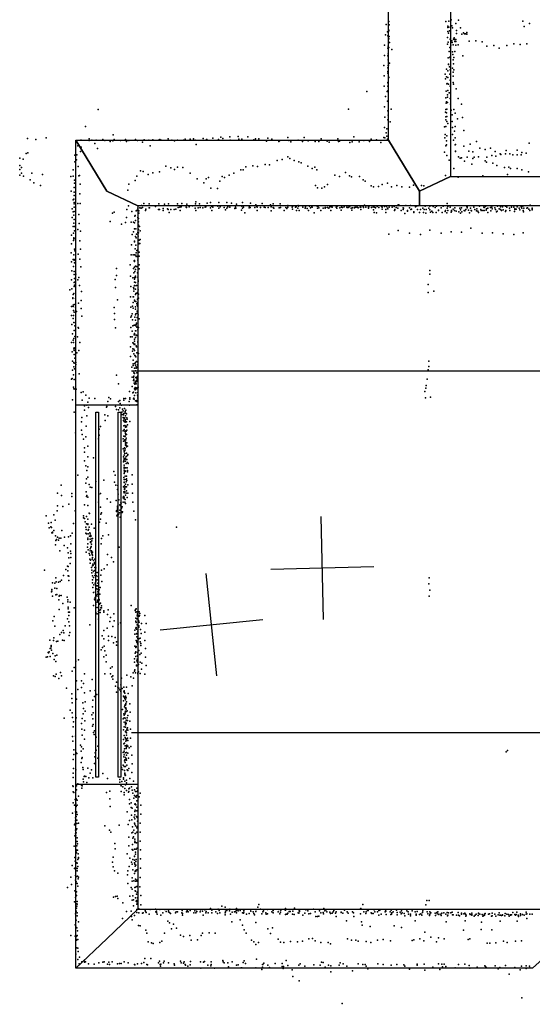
# Model space of a CAD drawing. Header units: millimetres. Extents: x -42542 to 45243, y -38526 to 67765.
# Tile 26 of 71: x -18874 to -16885, y 11194 to 15016. Entities that reach past the tile are written whole.
import ezdxf

# ---------------------------------------------------------------- set-up
doc = ezdxf.new("R2010")
doc.units = ezdxf.units.MM
for name, color, linetype in [('OBJECTS', 8, 'Continuous'), ('P', 9, 'Continuous'), ('PANOS', 10, 'Continuous'), ('ROOMS', 1, 'Continuous'), ('WALLS', 3, 'Continuous'), ('WINDOWS', 6, 'Continuous')]:
    doc.layers.add(name, color=color, linetype=linetype)

# ---------------------------------------------------------------- blocks, each defined once
blk = doc.blocks.new('1-Standard_5B')
for points in [[(-590, 42.9766), (589.999, 42.9766), (589.999, 32.9766), (-590, 32.9766), (-590, 42.9766)], [(-590.014, -44.0958), (589.985, -44.0958), (589.985, -54.0958), (-590.014, -54.0958), (-590.014, -44.0958)]]:
    blk.add_lwpolyline(points)

msp = doc.modelspace()

# ---------------------------------------------------------------- linework, layer by layer
at = {"layer": 'OBJECTS'}
for points in [[(-16046.5, 13652.5), (-18440.4, 13652.5)], [(-18440.4, 12249.1), (-15862.3, 12249.1)]]:
    msp.add_lwpolyline(points, dxfattribs=at)
at = {"layer": 'P'}
for p in [(-17452, 14997), (-17443, 14998), (-17441, 15009), (-17440, 14996), (-17220, 15009), (-17212, 14991), (-17212, 14986), (-17209, 15010), (-17209, 14987), (-17200, 15016), (-17197, 14992), (-17195, 14984), (-17181, 15002), (-17171, 15014), (-17164, 14984), (-16922, 15010), (-16916, 14990), (-16896, 15001), (-17454, 14958), (-17447, 14969), (-17446, 14953), (-17442, 14976), (-17441, 14973), (-17440, 14951), (-17214, 14947), (-17213, 14970), (-17210, 14964), (-17206, 14973), (-17188, 14946), (-17179, 14974), (-17179, 14962), (-17158, 14960), (-17152, 14965), (-17148, 14961), (-17145, 14961), (-17144, 14961), (-17139, 14966), (-17139, 14960), (-17458, 14917), (-17445, 14905), (-17444, 14913), (-17441, 14942), (-17441, 14908), (-17439, 14928), (-17214, 14921), (-17211, 14929), (-17205, 14908), (-17204, 14941), (-17201, 14917), (-17197, 14934), (-17196, 14927), (-17192, 14919), (-17190, 14941), (-17188, 14939), (-17186, 14939), (-17186, 14931), (-17182, 14939), (-17182, 14932), (-17181, 14917), (-17172, 14918), (-17130, 14933), (-17104, 14934), (-17080, 14930), (-17061, 14913), (-17034, 14916), (-17013, 14906), (-16984, 14916), (-16956, 14923), (-16932, 14920), (-16906, 14923), (-17458, 14877), (-17445, 14876), (-17444, 14883), (-17430, 14900), (-17211, 14868), (-17208, 14893), (-17205, 14871), (-17194, 14891), (-17193, 14881), (-17189, 14869), (-17186, 14893), (-17155, 14876), (-17461, 14838), (-17445, 14829), (-17444, 14860), (-17444, 14838), (-17443, 14840), (-17439, 14848), (-17210, 14843), (-17210, 14842), (-17210, 14842), (-17206, 14833), (-17202, 14864), (-17202, 14836), (-17192, 14860), (-17191, 14845), (-17460, 14798), (-17446, 14815), (-17446, 14808), (-17443, 14794), (-17441, 14792), (-17223, 14805), (-17218, 14824), (-17218, 14795), (-17212, 14818), (-17212, 14792), (-17205, 14805), (-17203, 14822), (-17195, 14828), (-17192, 14813), (-17192, 14797), (-17189, 14822), (-17460, 14758), (-17446, 14772), (-17446, 14758), (-17445, 14771), (-17222, 14787), (-17216, 14767), (-17215, 14769), (-17210, 14766), (-17204, 14781), (-17204, 14758), (-17192, 14773), (-17190, 14766), (-17527, 14737), (-17455, 14718), (-17448, 14737), (-17447, 14738), (-17446, 14740), (-17219, 14739), (-17214, 14724), (-17214, 14716), (-17213, 14741), (-17208, 14732), (-17206, 14732), (-17180, 14748), (-17459, 14678), (-17447, 14700), (-17220, 14713), (-17219, 14692), (-17218, 14697), (-17214, 14695), (-17203, 14710), (-17202, 14688), (-17172, 14710), (-17159, 14688), (-18569, 14667), (-17598, 14669), (-17457, 14638), (-17445, 14663), (-17444, 14646), (-17433, 14669), (-17222, 14657), (-17220, 14667), (-17220, 14639), (-17218, 14655), (-17217, 14669), (-17217, 14641), (-17200, 14665), (-17196, 14647), (-17189, 14668), (-17184, 14653), (-18619, 14601), (-17445, 14627), (-17436, 14620), (-17225, 14600), (-17221, 14627), (-17220, 14601), (-17216, 14621), (-17213, 14613), (-17196, 14621), (-17184, 14602), (-17175, 14631), (-17156, 14636), (-18511, 14569), (-18059, 14561), (-18026, 14563), (-17989, 14561), (-17577, 14561), (-17459, 14598), (-17452, 14577), (-17449, 14592), (-17449, 14564), (-17223, 14571), (-17217, 14565), (-17194, 14598), (-17194, 14571), (-17187, 14583), (-17151, 14586), (-18844, 14555), (-18811, 14551), (-18771, 14558), (-18649, 14527), (-18637, 14549), (-18636, 14548), (-18605, 14547), (-18604, 14554), (-18594, 14548), (-18583, 14535), (-18577, 14549), (-18551, 14551), (-18543, 14547), (-18523, 14543), (-18513, 14546), (-18507, 14551), (-18483, 14547), (-18463, 14551), (-18460, 14543), (-18451, 14547), (-18424, 14551), (-18417, 14547), (-18397, 14541), (-18391, 14550), (-18373, 14548), (-18368, 14526), (-18358, 14550), (-18336, 14548), (-18330, 14551), (-18325, 14548), (-18298, 14554), (-18284, 14548), (-18273, 14546), (-18261, 14549), (-18239, 14549), (-18232, 14553), (-18212, 14553), (-18199, 14554), (-18193, 14548), (-18189, 14532), (-18162, 14555), (-18149, 14551), (-18148, 14551), (-18124, 14556), (-18103, 14551), (-18093, 14560), (-18086, 14555), (-18057, 14548), (-18023, 14553), (-18012, 14552), (-17965, 14550), (-17959, 14554), (-17946, 14554), (-17916, 14545), (-17911, 14556), (-17896, 14552), (-17869, 14543), (-17866, 14546), (-17833, 14559), (-17830, 14547), (-17822, 14542), (-17793, 14548), (-17776, 14544), (-17770, 14559), (-17754, 14546), (-17728, 14544), (-17713, 14543), (-17704, 14554), (-17681, 14545), (-17673, 14541), (-17639, 14554), (-17637, 14543), (-17633, 14545), (-17593, 14539), (-17584, 14542), (-17557, 14542), (-17538, 14547), (-17517, 14543), (-17510, 14552), (-17490, 14550), (-17473, 14540), (-17461, 14559), (-17457, 14558), (-17447, 14553), (-17224, 14558), (-17221, 14526), (-17218, 14546), (-17218, 14530), (-17190, 14549), (-17184, 14558), (-17184, 14530), (-17183, 14532), (-17150, 14525), (-17126, 14533), (-17102, 14543), (-16897, 14537), (-18849, 14497), (-18843, 14500), (-18660, 14490), (-18652, 14492), (-18638, 14504), (-18636, 14521), (-18572, 14516), (-17225, 14502), (-17216, 14489), (-17183, 14506), (-17183, 14505), (-17131, 14506), (-17116, 14503), (-17089, 14518), (-17068, 14512), (-17047, 14518), (-17042, 14489), (-17029, 14504), (-17026, 14487), (-17010, 14495), (-17007, 14493), (-16989, 14496), (-16986, 14508), (-16972, 14496), (-16960, 14491), (-16944, 14510), (-16944, 14492), (-16928, 14491), (-16925, 14501), (-16909, 14498), (-18874, 14479), (-18873, 14450), (-18860, 14475), (-18660, 14465), (-18654, 14472), (-18647, 14446), (-18307, 14448), (-17969, 14449), (-17951, 14446), (-17922, 14454), (-17904, 14453), (-17875, 14470), (-17855, 14473), (-17834, 14484), (-17826, 14477), (-17809, 14470), (-17791, 14464), (-17782, 14460), (-17756, 14448), (-17208, 14471), (-17171, 14484), (-17165, 14479), (-17160, 14480), (-17148, 14467), (-17138, 14483), (-17120, 14456), (-17115, 14477), (-17111, 14482), (-17093, 14484), (-17068, 14468), (-17062, 14463), (-17061, 14483), (-17038, 14459), (-17022, 14450), (-18873, 14435), (-18873, 14413), (-18867, 14443), (-18867, 14421), (-18859, 14409), (-18827, 14420), (-18786, 14415), (-18675, 14408), (-18666, 14434), (-18666, 14409), (-18645, 14410), (-18642, 14412), (-18419, 14409), (-18405, 14430), (-18395, 14427), (-18375, 14415), (-18358, 14422), (-18331, 14426), (-18288, 14441), (-18273, 14435), (-18261, 14444), (-18241, 14442), (-18213, 14421), (-18061, 14413), (-18043, 14421), (-18016, 14433), (-18007, 14434), (-17997, 14445), (-17739, 14438), (-17729, 14444), (-17721, 14434), (-17651, 14413), (-17633, 14408), (-17610, 14423), (-17594, 14410), (-17222, 14412), (-17189, 14438), (-17077, 14410), (-16993, 14442), (-16981, 14415), (-16976, 14444), (-16970, 14439), (-16944, 14439), (-16926, 14433), (-16900, 14425), (-18833, 14395), (-18819, 14383), (-18793, 14373), (-18661, 14393), (-18661, 14381), (-18639, 14378), (-18451, 14378), (-18426, 14392), (-18185, 14398), (-18159, 14383), (-18150, 14399), (-18141, 14403), (-18097, 14389), (-18088, 14407), (-18079, 14404), (-17726, 14373), (-17679, 14377), (-17586, 14406), (-17556, 14407), (-17541, 14395), (-17533, 14389), (-17510, 14371), (-17468, 14377), (-17447, 14381), (-17410, 14373), (-17346, 14374), (-17315, 14373), (-17306, 14371), (-17172, 14405), (-18674, 14351), (-18663, 14365), (-18663, 14347), (-18662, 14334), (-18640, 14340), (-18454, 14354), (-18132, 14362), (-18106, 14361), (-17719, 14364), (-17702, 14362), (-17691, 14368), (-17501, 14367), (-17482, 14369), (-17431, 14368), (-17391, 14367), (-17361, 14366), (-18667, 14317), (-18664, 14319), (-18662, 14306), (-18662, 14302), (-18648, 14303), (-18639, 14303), (-18452, 14294), (-18401, 14295), (-18392, 14303), (-18371, 14302), (-18334, 14302), (-18312, 14300), (-18296, 14302), (-18262, 14302), (-18245, 14303), (-18225, 14300), (-18204, 14294), (-18192, 14301), (-18190, 14309), (-18176, 14302), (-18147, 14304), (-18133, 14307), (-18130, 14293), (-18101, 14306), (-18070, 14306), (-18052, 14304), (-18033, 14300), (-18009, 14306), (-17984, 14293), (-17978, 14304), (-17958, 14298), (-17933, 14303), (-17901, 14298), (-17891, 14301), (-17863, 14301), (-17833, 14295), (-17793, 14295), (-17536, 14296), (-17469, 14294), (-17405, 14297), (-17403, 14297), (-17376, 14295), (-17357, 14295), (-17329, 14294), (-17283, 14293), (-17215, 14303), (-17020, 14293), (-16989, 14293), (-16922, 14293), (-16893, 14296), (-18670, 14282), (-18667, 14271), (-18664, 14257), (-18662, 14288), (-18662, 14272), (-18644, 14260), (-18514, 14265), (-18507, 14269), (-18458, 14280), (-18439, 14272), (-18426, 14256), (-18422, 14274), (-18418, 14277), (-18415, 14284), (-18412, 14274), (-18412, 14265), (-18408, 14286), (-18402, 14284), (-18397, 14287), (-18386, 14275), (-18385, 14281), (-18372, 14286), (-18370, 14286), (-18347, 14291), (-18336, 14280), (-18332, 14280), (-18317, 14283), (-18317, 14275), (-18300, 14282), (-18298, 14280), (-18294, 14268), (-18287, 14280), (-18274, 14280), (-18268, 14281), (-18259, 14287), (-18252, 14288), (-18251, 14275), (-18248, 14290), (-18228, 14289), (-18227, 14287), (-18217, 14290), (-18193, 14284), (-18190, 14276), (-18182, 14286), (-18174, 14287), (-18163, 14286), (-18154, 14289), (-18152, 14290), (-18133, 14286), (-18129, 14276), (-18125, 14289), (-18105, 14292), (-18101, 14284), (-18096, 14290), (-18081, 14287), (-18076, 14278), (-18070, 14285), (-18066, 14290), (-18059, 14288), (-18039, 14283), (-18037, 14289), (-18035, 14285), (-18013, 14277), (-18012, 14292), (-18009, 14285), (-18006, 14288), (-18000, 14267), (-17983, 14286), (-17980, 14287), (-17961, 14287), (-17955, 14292), (-17953, 14275), (-17952, 14289), (-17939, 14287), (-17925, 14289), (-17921, 14287), (-17910, 14287), (-17898, 14290), (-17898, 14274), (-17891, 14287), (-17888, 14284), (-17867, 14286), (-17867, 14286), (-17862, 14287), (-17848, 14275), (-17841, 14287), (-17838, 14283), (-17833, 14288), (-17817, 14289), (-17816, 14281), (-17815, 14291), (-17804, 14288), (-17801, 14290), (-17800, 14275), (-17795, 14285), (-17792, 14292), (-17789, 14276), (-17775, 14289), (-17766, 14285), (-17765, 14290), (-17758, 14283), (-17753, 14275), (-17749, 14292), (-17745, 14286), (-17740, 14290), (-17739, 14289), (-17731, 14267), (-17720, 14292), (-17718, 14285), (-17716, 14292), (-17713, 14286), (-17705, 14275), (-17696, 14285), (-17689, 14287), (-17689, 14285), (-17687, 14287), (-17679, 14287), (-17675, 14285), (-17670, 14290), (-17666, 14276), (-17664, 14290), (-17662, 14289), (-17646, 14288), (-17643, 14285), (-17642, 14292), (-17632, 14286), (-17627, 14277), (-17625, 14288), (-17622, 14287), (-17615, 14290), (-17605, 14288), (-17603, 14287), (-17600, 14287), (-17596, 14290), (-17593, 14292), (-17588, 14285), (-17585, 14277), (-17582, 14286), (-17575, 14287), (-17575, 14286), (-17569, 14288), (-17565, 14289), (-17560, 14286), (-17553, 14288), (-17550, 14289), (-17550, 14279), (-17541, 14291), (-17540, 14287), (-17531, 14288), (-17521, 14286), (-17520, 14290), (-17520, 14285), (-17519, 14290), (-17509, 14287), (-17502, 14290), (-17501, 14278), (-17499, 14268), (-17498, 14289), (-17494, 14287), (-17493, 14286), (-17489, 14266), (-17487, 14291), (-17480, 14287), (-17470, 14291), (-17468, 14289), (-17467, 14281), (-17458, 14291), (-17453, 14279), (-17453, 14268), (-17450, 14291), (-17447, 14284), (-17445, 14282), (-17440, 14288), (-17429, 14288), (-17421, 14292), (-17421, 14291), (-17420, 14276), (-17418, 14279), (-17418, 14278), (-17413, 14287), (-17407, 14285), (-17394, 14276), (-17386, 14286), (-17386, 14280), (-17385, 14285), (-17379, 14264), (-17369, 14275), (-17369, 14273), (-17362, 14286), (-17356, 14280), (-17354, 14281), (-17345, 14271), (-17344, 14268), (-17338, 14290), (-17336, 14292), (-17330, 14279), (-17322, 14268), (-17319, 14280), (-17309, 14284), (-17307, 14268), (-17304, 14280), (-17301, 14292), (-17298, 14265), (-17297, 14279), (-17286, 14285), (-17282, 14278), (-17280, 14269), (-17275, 14273), (-17271, 14268), (-17269, 14291), (-17262, 14287), (-17258, 14268), (-17257, 14292), (-17249, 14277), (-17249, 14275), (-17239, 14286), (-17235, 14268), (-17231, 14292), (-17223, 14272), (-17222, 14275), (-17216, 14267), (-17215, 14284), (-17213, 14291), (-17213, 14276), (-17203, 14289), (-17200, 14269), (-17199, 14276), (-17199, 14272), (-17192, 14281), (-17187, 14276), (-17186, 14286), (-17180, 14273), (-17170, 14270), (-17166, 14285), (-17163, 14278), (-17163, 14265), (-17160, 14286), (-17158, 14271), (-17149, 14275), (-17146, 14274), (-17143, 14280), (-17139, 14291), (-17137, 14290), (-17137, 14286), (-17132, 14277), (-17128, 14266), (-17125, 14284), (-17122, 14275), (-17121, 14274), (-17112, 14289), (-17108, 14279), (-17101, 14274), (-17100, 14282), (-17096, 14273), (-17093, 14268), (-17090, 14292), (-17085, 14279), (-17083, 14276), (-17077, 14276), (-17073, 14289), (-17072, 14287), (-17071, 14275), (-17066, 14291), (-17064, 14277), (-17063, 14282), (-17058, 14268), (-17057, 14285), (-17047, 14287), (-17046, 14274), (-17042, 14289), (-17041, 14282), (-17030, 14286), (-17027, 14279), (-17024, 14271), (-17021, 14273), (-17014, 14282), (-17008, 14290), (-17008, 14279), (-17004, 14275), (-17001, 14290), (-16998, 14278), (-16989, 14272), (-16987, 14276), (-16984, 14289), (-16973, 14285), (-16972, 14275), (-16965, 14289), (-16957, 14288), (-16954, 14272), (-16953, 14282), (-16952, 14280), (-16948, 14281), (-16944, 14292), (-16943, 14290), (-16936, 14284), (-16933, 14278), (-16928, 14290), (-16926, 14284), (-16920, 14276), (-16919, 14271), (-16918, 14284), (-16906, 14285), (-16903, 14286), (-16898, 14281), (-16895, 14276), (-16886, 14285), (-16886, 14282), (-16886, 14278), (-18671, 14248), (-18664, 14226), (-18662, 14241), (-18643, 14225), (-18523, 14233), (-18479, 14222), (-18463, 14229), (-18459, 14249), (-18441, 14230), (-18432, 14230), (-18428, 14228), (-18427, 14253), (-18424, 14237), (-18416, 14248), (-18413, 14244), (-18413, 14231), (-18413, 14218), (-18673, 14180), (-18667, 14213), (-18665, 14188), (-18661, 14214), (-18661, 14196), (-18649, 14202), (-18638, 14195), (-18438, 14182), (-18433, 14193), (-18429, 14204), (-18423, 14204), (-18421, 14184), (-18415, 14190), (-18413, 14202), (-18413, 14189), (-18409, 14213), (-18407, 14196), (-17442, 14184), (-17405, 14198), (-17361, 14188), (-17319, 14182), (-17283, 14199), (-17239, 14187), (-17200, 14193), (-17159, 14191), (-17123, 14207), (-17079, 14187), (-17039, 14189), (-16998, 14185), (-16957, 14182), (-16920, 14189), (-18673, 14146), (-18665, 14159), (-18664, 14169), (-18664, 14165), (-18657, 14165), (-18640, 14158), (-18440, 14142), (-18429, 14154), (-18428, 14156), (-18425, 14175), (-18423, 14141), (-18422, 14169), (-18414, 14176), (-18412, 14146), (-18411, 14160), (-18411, 14148), (-18408, 14147), (-18406, 14163), (-18674, 14111), (-18664, 14104), (-18661, 14126), (-18660, 14119), (-18659, 14122), (-18647, 14106), (-18638, 14126), (-18442, 14103), (-18434, 14104), (-18428, 14104), (-18426, 14127), (-18423, 14102), (-18422, 14111), (-18419, 14120), (-18415, 14123), (-18410, 14114), (-18673, 14076), (-18667, 14086), (-18663, 14085), (-18662, 14083), (-18661, 14073), (-18658, 14075), (-18641, 14087), (-18445, 14065), (-18430, 14080), (-18428, 14081), (-18428, 14078), (-18422, 14097), (-18417, 14097), (-18415, 14083), (-18411, 14098), (-18411, 14065), (-18672, 14042), (-18665, 14058), (-18663, 14039), (-18663, 14027), (-18656, 14028), (-18637, 14057), (-18499, 14050), (-18433, 14051), (-18431, 14034), (-18429, 14056), (-18427, 14039), (-18425, 14060), (-18425, 14047), (-18425, 14046), (-18421, 14058), (-18417, 14033), (-18415, 14057), (-18410, 14049), (-17283, 14028), (-17282, 14043), (-18673, 14007), (-18662, 13996), (-18661, 14011), (-18661, 13997), (-18649, 14007), (-18644, 14016), (-18503, 14008), (-18499, 14023), (-18444, 14021), (-18435, 14014), (-18429, 14016), (-18429, 14009), (-18429, 13998), (-18425, 14021), (-18425, 13996), (-18424, 14015), (-18416, 14017), (-18414, 14005), (-18414, 14000), (-17289, 13988), (-18679, 13968), (-18672, 13972), (-18667, 13950), (-18664, 13953), (-18663, 13980), (-18661, 13986), (-18657, 13981), (-18642, 13984), (-18634, 13961), (-18502, 13977), (-18443, 13980), (-18432, 13977), (-18431, 13971), (-18431, 13963), (-18428, 13985), (-18427, 13983), (-18424, 13970), (-18423, 13954), (-18421, 13984), (-18419, 13955), (-18417, 13957), (-18414, 13968), (-18413, 13951), (-17289, 13957), (-17267, 13963), (-18668, 13937), (-18668, 13934), (-18662, 13911), (-18657, 13934), (-18646, 13916), (-18636, 13926), (-18495, 13929), (-18444, 13940), (-18434, 13940), (-18434, 13918), (-18432, 13941), (-18429, 13927), (-18427, 13923), (-18425, 13949), (-18423, 13922), (-18420, 13914), (-18417, 13932), (-18416, 13919), (-18413, 13935), (-18673, 13903), (-18666, 13908), (-18666, 13903), (-18665, 13888), (-18662, 13881), (-18658, 13900), (-18654, 13883), (-18636, 13895), (-18507, 13899), (-18506, 13876), (-18443, 13900), (-18437, 13874), (-18436, 13904), (-18434, 13896), (-18425, 13892), (-18424, 13902), (-18423, 13874), (-18418, 13908), (-18418, 13885), (-18418, 13877), (-18415, 13903), (-18673, 13868), (-18666, 13857), (-18665, 13868), (-18664, 13841), (-18658, 13839), (-18633, 13866), (-18506, 13853), (-18443, 13861), (-18440, 13867), (-18436, 13851), (-18427, 13861), (-18425, 13850), (-18424, 13870), (-18421, 13838), (-18418, 13860), (-18414, 13871), (-18410, 13855), (-18672, 13833), (-18669, 13797), (-18662, 13810), (-18660, 13828), (-18647, 13822), (-18646, 13819), (-18502, 13820), (-18443, 13822), (-18437, 13807), (-18435, 13828), (-18430, 13830), (-18428, 13798), (-18426, 13830), (-18424, 13808), (-18423, 13828), (-18423, 13808), (-18422, 13833), (-18420, 13823), (-18416, 13813), (-18413, 13822), (-18673, 13763), (-18666, 13772), (-18665, 13763), (-18664, 13779), (-18660, 13786), (-18657, 13788), (-18650, 13785), (-18641, 13763), (-18444, 13785), (-18437, 13785), (-18435, 13762), (-18432, 13760), (-18430, 13793), (-18429, 13776), (-18429, 13768), (-18427, 13793), (-18425, 13783), (-18421, 13792), (-18421, 13791), (-18420, 13791), (-18415, 13766), (-18415, 13764), (-18670, 13727), (-18664, 13738), (-18663, 13743), (-18663, 13732), (-18657, 13738), (-18652, 13723), (-18644, 13732), (-18444, 13747), (-18436, 13729), (-18435, 13739), (-18431, 13737), (-18430, 13756), (-18429, 13732), (-18427, 13757), (-18422, 13750), (-18421, 13746), (-18420, 13723), (-18413, 13720), (-18669, 13691), (-18664, 13685), (-18662, 13716), (-18662, 13683), (-18660, 13703), (-18656, 13686), (-18444, 13709), (-18434, 13695), (-18431, 13719), (-18427, 13713), (-18427, 13682), (-18426, 13712), (-18424, 13710), (-18424, 13685), (-18423, 13707), (-18421, 13690), (-18417, 13688), (-17286, 13691), (-18669, 13656), (-18664, 13669), (-18661, 13661), (-18656, 13678), (-18439, 13668), (-18434, 13680), (-18434, 13674), (-18434, 13652), (-18431, 13645), (-18428, 13664), (-18428, 13644), (-18425, 13675), (-18424, 13653), (-18422, 13669), (-18422, 13664), (-18421, 13665), (-18420, 13667), (-18420, 13646), (-18417, 13677), (-17289, 13657), (-17286, 13670), (-18673, 13621), (-18671, 13623), (-18665, 13638), (-18663, 13619), (-18643, 13642), (-18498, 13637), (-18438, 13629), (-18433, 13616), (-18432, 13629), (-18431, 13632), (-18431, 13621), (-18430, 13606), (-18428, 13643), (-18426, 13613), (-18425, 13608), (-18423, 13628), (-18422, 13626), (-18421, 13612), (-18419, 13617), (-18418, 13630), (-18418, 13623), (-18416, 13634), (-17293, 13621), (-18665, 13590), (-18664, 13583), (-18663, 13584), (-18657, 13581), (-18655, 13582), (-18635, 13569), (-18628, 13572), (-18490, 13603), (-18448, 13573), (-18437, 13592), (-18435, 13568), (-18433, 13571), (-18428, 13584), (-18427, 13601), (-18426, 13588), (-18426, 13587), (-18426, 13580), (-18424, 13582), (-18423, 13568), (-18422, 13603), (-18421, 13584), (-18419, 13587), (-18415, 13569), (-18414, 13590), (-17302, 13573), (-17298, 13586), (-17297, 13596), (-18669, 13541), (-18631, 13539), (-18617, 13559), (-18609, 13532), (-18605, 13547), (-18583, 13546), (-18532, 13534), (-18528, 13550), (-18521, 13545), (-18490, 13534), (-18485, 13538), (-18470, 13546), (-18470, 13539), (-18463, 13546), (-18449, 13534), (-18446, 13548), (-18446, 13543), (-18433, 13545), (-18431, 13547), (-18430, 13543), (-18428, 13558), (-18425, 13537), (-18420, 13538), (-18420, 13536), (-18420, 13534), (-18417, 13559), (-18416, 13552), (-18415, 13547), (-17299, 13549), (-17280, 13551), (-18662, 13493), (-18622, 13517), (-18622, 13501), (-18613, 13520), (-18607, 13511), (-18537, 13512), (-18536, 13515), (-18502, 13515), (-18498, 13503), (-18491, 13502), (-18485, 13510), (-18484, 13527), (-18479, 13520), (-18478, 13493), (-18475, 13504), (-18473, 13498), (-18467, 13507), (-18465, 13495), (-18462, 13500), (-18448, 13520), (-18419, 13521), (-18634, 13455), (-18633, 13472), (-18614, 13479), (-18543, 13482), (-18542, 13460), (-18532, 13478), (-18476, 13484), (-18473, 13472), (-18471, 13482), (-18471, 13461), (-18470, 13487), (-18469, 13467), (-18469, 13456), (-18466, 13471), (-18465, 13490), (-18465, 13458), (-18465, 13454), (-18464, 13463), (-18463, 13479), (-18461, 13487), (-18460, 13486), (-18459, 13455), (-18458, 13471), (-18457, 13465), (-18447, 13456), (-18634, 13423), (-18616, 13438), (-18566, 13427), (-18561, 13437), (-18472, 13421), (-18470, 13440), (-18469, 13426), (-18468, 13426), (-18466, 13441), (-18466, 13419), (-18465, 13416), (-18464, 13434), (-18462, 13421), (-18461, 13438), (-18461, 13419), (-18460, 13436), (-18459, 13422), (-18458, 13423), (-18456, 13444), (-18657, 13413), (-18631, 13406), (-18627, 13388), (-18617, 13397), (-18568, 13389), (-18566, 13403), (-18473, 13389), (-18471, 13380), (-18470, 13400), (-18466, 13398), (-18466, 13385), (-18466, 13381), (-18465, 13400), (-18464, 13410), (-18464, 13376), (-18463, 13385), (-18463, 13376), (-18462, 13406), (-18462, 13386), (-18461, 13392), (-18459, 13406), (-18623, 13354), (-18610, 13361), (-18472, 13351), (-18469, 13339), (-18468, 13344), (-18467, 13354), (-18466, 13344), (-18465, 13350), (-18464, 13370), (-18463, 13365), (-18461, 13365), (-18459, 13358), (-18458, 13374), (-18456, 13361), (-18623, 13304), (-18622, 13337), (-18610, 13320), (-18588, 13316), (-18471, 13320), (-18471, 13300), (-18470, 13306), (-18469, 13303), (-18468, 13326), (-18468, 13313), (-18466, 13332), (-18465, 13310), (-18464, 13302), (-18463, 13314), (-18461, 13321), (-18460, 13334), (-18458, 13309), (-18456, 13325), (-18455, 13329), (-18618, 13285), (-18614, 13267), (-18609, 13281), (-18509, 13263), (-18469, 13276), (-18468, 13287), (-18468, 13279), (-18468, 13268), (-18467, 13262), (-18466, 13265), (-18463, 13277), (-18463, 13264), (-18462, 13277), (-18461, 13293), (-18457, 13277), (-18456, 13298), (-18456, 13266), (-18453, 13293), (-18648, 13248), (-18615, 13234), (-18610, 13241), (-18578, 13224), (-18547, 13229), (-18503, 13248), (-18470, 13239), (-18468, 13255), (-18468, 13231), (-18467, 13260), (-18467, 13231), (-18465, 13244), (-18461, 13232), (-18461, 13223), (-18460, 13234), (-18459, 13244), (-18458, 13227), (-18456, 13261), (-18437, 13250), (-18713, 13209), (-18618, 13217), (-18605, 13212), (-18601, 13202), (-18594, 13201), (-18506, 13221), (-18501, 13210), (-18495, 13193), (-18493, 13208), (-18471, 13203), (-18469, 13221), (-18468, 13220), (-18467, 13207), (-18467, 13198), (-18467, 13193), (-18466, 13195), (-18463, 13214), (-18463, 13203), (-18460, 13188), (-18459, 13203), (-18455, 13211), (-18438, 13214), (-18727, 13178), (-18712, 13169), (-18672, 13177), (-18672, 13165), (-18616, 13183), (-18615, 13165), (-18613, 13170), (-18610, 13163), (-18567, 13173), (-18561, 13177), (-18535, 13156), (-18500, 13150), (-18492, 13174), (-18489, 13153), (-18472, 13160), (-18471, 13165), (-18470, 13183), (-18469, 13180), (-18468, 13163), (-18468, 13156), (-18466, 13184), (-18465, 13154), (-18463, 13171), (-18461, 13178), (-18457, 13161), (-18454, 13178), (-18436, 13179), (-18728, 13110), (-18727, 13129), (-18707, 13127), (-18683, 13136), (-18659, 13110), (-18622, 13133), (-18609, 13131), (-18568, 13144), (-18560, 13124), (-18522, 13144), (-18498, 13110), (-18495, 13114), (-18494, 13128), (-18494, 13124), (-18494, 13118), (-18486, 13133), (-18485, 13133), (-18485, 13113), (-18484, 13131), (-18482, 13141), (-18482, 13111), (-18480, 13139), (-18479, 13120), (-18477, 13126), (-18473, 13143), (-18466, 13144), (-18463, 13138), (-18435, 13144), (-18431, 13109), (-18771, 13090), (-18742, 13094), (-18737, 13074), (-18627, 13090), (-18626, 13083), (-18622, 13080), (-18615, 13088), (-18610, 13077), (-18605, 13101), (-18603, 13100), (-18561, 13078), (-18559, 13097), (-18556, 13102), (-18498, 13107), (-18497, 13090), (-18495, 13095), (-18490, 13096), (-18487, 13102), (-18484, 13085), (-18479, 13106), (-18477, 13104), (-18475, 13106), (-18425, 13075), (-18762, 13062), (-18759, 13044), (-18753, 13048), (-18752, 13065), (-18751, 13045), (-18742, 13034), (-18711, 13033), (-18665, 13061), (-18620, 13067), (-18617, 13047), (-18616, 13038), (-18615, 13060), (-18609, 13059), (-18609, 13057), (-18608, 13035), (-18607, 13038), (-18604, 13046), (-18596, 13058), (-18585, 13043), (-18564, 13066), (-18539, 13062), (-18266, 13046), (-18749, 13024), (-18747, 13027), (-18747, 13025), (-18735, 13013), (-18734, 12995), (-18731, 12999), (-18727, 13008), (-18724, 12996), (-18721, 13004), (-18714, 13004), (-18700, 13007), (-18685, 13009), (-18677, 13013), (-18670, 13023), (-18617, 13023), (-18615, 13020), (-18610, 13004), (-18610, 12998), (-18608, 13021), (-18603, 13012), (-18602, 13025), (-18601, 13020), (-18600, 13000), (-18598, 13014), (-18598, 13010), (-18594, 13001), (-18592, 13002), (-18557, 13002), (-18552, 13013), (-18529, 13017), (-18735, 12978), (-18701, 12975), (-18689, 12966), (-18676, 12982), (-18611, 12969), (-18609, 12982), (-18608, 12959), (-18600, 12963), (-18599, 12990), (-18599, 12987), (-18598, 12988), (-18598, 12967), (-18597, 12972), (-18596, 12980), (-18594, 12993), (-18558, 12982), (-18488, 12969), (-18718, 12954), (-18686, 12947), (-18683, 12928), (-18677, 12953), (-18676, 12944), (-18675, 12929), (-18616, 12950), (-18604, 12944), (-18602, 12938), (-18602, 12922), (-18600, 12955), (-18599, 12918), (-18596, 12954), (-18596, 12948), (-18594, 12945), (-18593, 12940), (-18593, 12922), (-18592, 12938), (-18592, 12929), (-18591, 12950), (-18583, 12922), (-18533, 12941), (-18518, 12929), (-18778, 12880), (-18695, 12882), (-18689, 12895), (-18686, 12894), (-18678, 12906), (-18601, 12907), (-18596, 12890), (-18594, 12879), (-18592, 12897), (-18590, 12903), (-18589, 12899), (-18587, 12917), (-18584, 12909), (-18584, 12904), (-18582, 12890), (-18578, 12888), (-18556, 12879), (-18546, 12885), (-18535, 12900), (-18510, 12912), (-18734, 12850), (-18712, 12841), (-18704, 12859), (-18687, 12877), (-18686, 12858), (-18685, 12857), (-18683, 12856), (-18594, 12869), (-18591, 12857), (-18591, 12842), (-18588, 12875), (-18588, 12851), (-18584, 12878), (-18582, 12859), (-18580, 12867), (-18576, 12857), (-18574, 12871), (-18574, 12842), (-18570, 12855), (-18559, 12860), (-17285, 12850), (-18749, 12804), (-18747, 12830), (-18738, 12829), (-18738, 12810), (-18732, 12834), (-18730, 12808), (-18724, 12833), (-18717, 12835), (-18683, 12839), (-18592, 12831), (-18590, 12812), (-18586, 12822), (-18581, 12829), (-18578, 12837), (-18578, 12806), (-18576, 12807), (-18575, 12819), (-18572, 12819), (-18571, 12829), (-18571, 12806), (-18566, 12803), (-18562, 12812), (-18555, 12836), (-17286, 12827), (-18751, 12795), (-18749, 12798), (-18747, 12778), (-18734, 12784), (-18730, 12785), (-18721, 12778), (-18719, 12781), (-18713, 12781), (-18690, 12775), (-18687, 12765), (-18587, 12793), (-18584, 12767), (-18581, 12773), (-18580, 12796), (-18576, 12783), (-18575, 12780), (-18572, 12786), (-18571, 12796), (-18570, 12798), (-18568, 12777), (-18566, 12766), (-18565, 12786), (-18563, 12787), (-17285, 12779), (-17282, 12802), (-18722, 12764), (-18721, 12727), (-18706, 12750), (-18687, 12757), (-18686, 12736), (-18686, 12729), (-18678, 12755), (-18663, 12734), (-18587, 12743), (-18583, 12764), (-18578, 12747), (-18574, 12756), (-18573, 12735), (-18572, 12763), (-18571, 12760), (-18567, 12762), (-18565, 12764), (-18564, 12749), (-18564, 12748), (-18560, 12751), (-18559, 12734), (-18557, 12741), (-18556, 12733), (-18441, 12743), (-18425, 12727), (-18422, 12729), (-18740, 12700), (-18688, 12691), (-18684, 12716), (-18683, 12703), (-18681, 12717), (-18579, 12715), (-18573, 12710), (-18568, 12719), (-18568, 12689), (-18564, 12724), (-18562, 12715), (-18561, 12725), (-18548, 12722), (-18547, 12717), (-18533, 12707), (-18531, 12725), (-18521, 12696), (-18509, 12710), (-18426, 12723), (-18423, 12716), (-18423, 12693), (-18419, 12718), (-18419, 12691), (-18418, 12702), (-18417, 12710), (-18417, 12706), (-18417, 12702), (-18416, 12708), (-18411, 12718), (-18411, 12701), (-18409, 12704), (-18408, 12712), (-18388, 12704), (-18746, 12683), (-18738, 12662), (-18698, 12664), (-18683, 12679), (-18681, 12664), (-18602, 12668), (-18534, 12654), (-18524, 12680), (-18513, 12661), (-18507, 12683), (-18492, 12670), (-18483, 12675), (-18423, 12681), (-18423, 12680), (-18423, 12655), (-18422, 12677), (-18422, 12657), (-18421, 12651), (-18418, 12667), (-18413, 12684), (-18412, 12663), (-18412, 12658), (-18410, 12678), (-18401, 12672), (-18383, 12672), (-18741, 12617), (-18718, 12630), (-18712, 12638), (-18705, 12645), (-18703, 12636), (-18682, 12626), (-18679, 12637), (-18554, 12625), (-18548, 12645), (-18548, 12613), (-18529, 12623), (-18517, 12622), (-18503, 12618), (-18427, 12647), (-18427, 12631), (-18421, 12632), (-18419, 12634), (-18419, 12621), (-18418, 12633), (-18415, 12643), (-18415, 12614), (-18412, 12613), (-18407, 12616), (-18405, 12649), (-18403, 12634), (-18388, 12639), (-18757, 12608), (-18756, 12575), (-18753, 12577), (-18752, 12587), (-18752, 12583), (-18743, 12607), (-18731, 12603), (-18726, 12604), (-18708, 12608), (-18701, 12607), (-18553, 12580), (-18546, 12584), (-18529, 12607), (-18510, 12598), (-18499, 12601), (-18498, 12588), (-18427, 12584), (-18423, 12579), (-18422, 12607), (-18422, 12607), (-18422, 12583), (-18422, 12582), (-18420, 12604), (-18419, 12600), (-18417, 12594), (-18407, 12601), (-18404, 12595), (-18404, 12587), (-18389, 12607), (-18386, 12575), (-18771, 12542), (-18766, 12543), (-18763, 12560), (-18762, 12559), (-18759, 12562), (-18756, 12544), (-18750, 12569), (-18746, 12556), (-18737, 12547), (-18730, 12549), (-18558, 12570), (-18547, 12543), (-18543, 12567), (-18539, 12550), (-18426, 12558), (-18423, 12563), (-18423, 12544), (-18417, 12560), (-18417, 12548), (-18415, 12545), (-18412, 12568), (-18408, 12552), (-18403, 12557), (-18386, 12542), (-18740, 12533), (-18734, 12525), (-18662, 12502), (-18656, 12527), (-18646, 12532), (-18539, 12524), (-18521, 12499), (-18515, 12504), (-18428, 12535), (-18428, 12523), (-18421, 12511), (-18421, 12508), (-18420, 12510), (-18419, 12528), (-18418, 12534), (-18417, 12531), (-18417, 12522), (-18413, 12514), (-18406, 12522), (-18400, 12519), (-18383, 12510), (-18743, 12470), (-18736, 12467), (-18732, 12476), (-18722, 12459), (-18716, 12483), (-18712, 12469), (-18671, 12488), (-18622, 12477), (-18543, 12477), (-18522, 12477), (-18517, 12466), (-18512, 12470), (-18479, 12460), (-18458, 12472), (-18443, 12466), (-18434, 12481), (-18433, 12461), (-18428, 12488), (-18427, 12493), (-18424, 12481), (-18416, 12481), (-18415, 12477), (-18413, 12485), (-18407, 12479), (-18401, 12495), (-18389, 12476), (-18692, 12422), (-18653, 12450), (-18634, 12450), (-18634, 12424), (-18626, 12440), (-18593, 12455), (-18513, 12456), (-18502, 12429), (-18498, 12445), (-18493, 12425), (-18489, 12422), (-18481, 12434), (-18470, 12426), (-18460, 12425), (-18438, 12430), (-18672, 12400), (-18648, 12417), (-18622, 12404), (-18601, 12411), (-18584, 12389), (-18581, 12412), (-18575, 12397), (-18498, 12406), (-18485, 12415), (-18481, 12408), (-18477, 12420), (-18471, 12390), (-18470, 12407), (-18469, 12411), (-18468, 12407), (-18468, 12387), (-18466, 12402), (-18464, 12389), (-18464, 12384), (-18463, 12390), (-18463, 12384), (-18462, 12386), (-18461, 12384), (-18453, 12401), (-18672, 12381), (-18670, 12364), (-18653, 12379), (-18629, 12365), (-18620, 12368), (-18591, 12349), (-18590, 12375), (-18471, 12373), (-18467, 12349), (-18466, 12381), (-18466, 12355), (-18464, 12376), (-18464, 12344), (-18463, 12355), (-18462, 12362), (-18462, 12359), (-18462, 12345), (-18460, 12369), (-18447, 12361), (-18678, 12336), (-18670, 12326), (-18669, 12308), (-18655, 12306), (-18628, 12322), (-18627, 12343), (-18620, 12332), (-18594, 12318), (-18589, 12326), (-18475, 12339), (-18470, 12322), (-18468, 12317), (-18468, 12306), (-18465, 12328), (-18465, 12322), (-18464, 12332), (-18461, 12340), (-18459, 12331), (-18457, 12334), (-18457, 12306), (-18455, 12315), (-18445, 12329), (-18701, 12305), (-18666, 12272), (-18665, 12291), (-18634, 12284), (-18632, 12304), (-18621, 12295), (-18592, 12274), (-18590, 12303), (-18589, 12280), (-18473, 12302), (-18469, 12289), (-18469, 12272), (-18465, 12305), (-18464, 12285), (-18464, 12285), (-18464, 12279), (-18463, 12290), (-18463, 12270), (-18462, 12290), (-18461, 12297), (-18461, 12285), (-18456, 12296), (-18447, 12294), (-18669, 12234), (-18657, 12235), (-18633, 12262), (-18631, 12239), (-18623, 12259), (-18587, 12249), (-18585, 12242), (-18584, 12256), (-18577, 12232), (-18471, 12260), (-18469, 12238), (-18465, 12230), (-18464, 12253), (-18464, 12252), (-18461, 12256), (-18460, 12239), (-18460, 12239), (-18459, 12248), (-18458, 12262), (-18456, 12267), (-18455, 12258), (-18444, 12262), (-18668, 12216), (-18638, 12200), (-18634, 12194), (-18623, 12223), (-18571, 12196), (-18471, 12222), (-18470, 12205), (-18467, 12208), (-18465, 12198), (-18463, 12226), (-18462, 12216), (-18461, 12223), (-18460, 12220), (-18460, 12199), (-18459, 12193), (-18458, 12200), (-18457, 12220), (-18456, 12228), (-18454, 12218), (-18454, 12197), (-18444, 12227), (-18443, 12195), (-18664, 12182), (-18664, 12164), (-18655, 12170), (-18652, 12168), (-18636, 12177), (-18628, 12186), (-18582, 12155), (-18581, 12171), (-18577, 12181), (-18472, 12172), (-18470, 12155), (-18469, 12177), (-18468, 12163), (-18467, 12186), (-18465, 12171), (-18461, 12188), (-18459, 12172), (-18459, 12162), (-18454, 12169), (-18449, 12190), (-18439, 12162), (-16986, 12175), (-16981, 12180), (-18666, 12145), (-18636, 12133), (-18633, 12149), (-18631, 12152), (-18584, 12129), (-18571, 12150), (-18473, 12123), (-18468, 12117), (-18467, 12140), (-18466, 12143), (-18465, 12143), (-18465, 12133), (-18465, 12117), (-18464, 12152), (-18463, 12118), (-18461, 12147), (-18460, 12142), (-18458, 12123), (-18452, 12150), (-18438, 12128), (-18666, 12092), (-18665, 12110), (-18656, 12104), (-18629, 12114), (-18628, 12106), (-18624, 12079), (-18622, 12080), (-18617, 12079), (-18609, 12111), (-18601, 12092), (-18595, 12105), (-18551, 12090), (-18479, 12114), (-18475, 12106), (-18467, 12102), (-18466, 12092), (-18466, 12088), (-18465, 12082), (-18463, 12084), (-18457, 12105), (-18455, 12102), (-18450, 12110), (-18439, 12094), (-18668, 12042), (-18666, 12075), (-18666, 12040), (-18653, 12043), (-18653, 12042), (-18648, 12050), (-18634, 12045), (-18631, 12042), (-18628, 12068), (-18626, 12058), (-18614, 12056), (-18606, 12073), (-18590, 12074), (-18533, 12071), (-18485, 12067), (-18485, 12057), (-18482, 12046), (-18480, 12042), (-18478, 12059), (-18471, 12073), (-18471, 12069), (-18466, 12060), (-18463, 12047), (-18460, 12054), (-18459, 12065), (-18447, 12071), (-18433, 12061), (-18666, 12019), (-18664, 12017), (-18654, 12027), (-18646, 12003), (-18633, 12033), (-18537, 12017), (-18524, 12022), (-18480, 12021), (-18474, 12038), (-18468, 12017), (-18468, 12008), (-18466, 12032), (-18460, 12025), (-18452, 12018), (-18451, 12021), (-18450, 12031), (-18448, 12033), (-18440, 12038), (-18437, 12026), (-18435, 12014), (-18428, 12027), (-18428, 12005), (-18425, 12001), (-18424, 12020), (-18420, 12034), (-18419, 12021), (-18419, 12005), (-18416, 12026), (-18411, 12000), (-18407, 12014), (-18666, 11977), (-18661, 11968), (-18659, 11989), (-18659, 11968), (-18656, 11975), (-18655, 11992), (-18655, 11962), (-18651, 11987), (-18651, 11967), (-18524, 11992), (-18523, 11962), (-18448, 11989), (-18448, 11973), (-18441, 11976), (-18431, 11994), (-18427, 11971), (-18426, 11972), (-18423, 11969), (-18422, 11999), (-18420, 11984), (-18404, 11968), (-18669, 11937), (-18658, 11942), (-18655, 11924), (-18654, 11939), (-18653, 11942), (-18651, 11931), (-18457, 11941), (-18441, 11958), (-18440, 11928), (-18437, 11956), (-18427, 11943), (-18427, 11930), (-18426, 11948), (-18419, 11960), (-18419, 11945), (-18404, 11933), (-18661, 11891), (-18659, 11896), (-18658, 11907), (-18657, 11918), (-18652, 11909), (-18652, 11896), (-18646, 11898), (-18544, 11887), (-18488, 11890), (-18453, 11893), (-18448, 11908), (-18439, 11911), (-18430, 11921), (-18429, 11897), (-18427, 11915), (-18427, 11894), (-18425, 11887), (-18421, 11923), (-18418, 11920), (-18417, 11905), (-18406, 11898), (-18660, 11848), (-18658, 11856), (-18657, 11870), (-18656, 11848), (-18655, 11872), (-18655, 11860), (-18652, 11875), (-18526, 11871), (-18520, 11862), (-18439, 11860), (-18436, 11883), (-18435, 11862), (-18431, 11871), (-18426, 11857), (-18425, 11858), (-18420, 11879), (-18419, 11863), (-18418, 11884), (-18406, 11863), (-18652, 11826), (-18652, 11809), (-18651, 11841), (-18651, 11826), (-18650, 11817), (-18505, 11819), (-18451, 11810), (-18450, 11843), (-18436, 11815), (-18435, 11840), (-18432, 11845), (-18427, 11836), (-18427, 11828), (-18427, 11822), (-18425, 11822), (-18421, 11821), (-18406, 11828), (-18663, 11808), (-18656, 11787), (-18655, 11794), (-18653, 11791), (-18653, 11782), (-18651, 11793), (-18650, 11793), (-18647, 11778), (-18504, 11798), (-18457, 11778), (-18438, 11795), (-18435, 11793), (-18429, 11797), (-18427, 11797), (-18425, 11785), (-18424, 11777), (-18422, 11797), (-18418, 11801), (-18405, 11794), (-18670, 11733), (-18660, 11764), (-18659, 11750), (-18652, 11744), (-18651, 11742), (-18649, 11757), (-18646, 11764), (-18646, 11762), (-18514, 11746), (-18511, 11766), (-18447, 11762), (-18440, 11746), (-18437, 11739), (-18435, 11756), (-18429, 11769), (-18428, 11768), (-18428, 11754), (-18428, 11744), (-18427, 11739), (-18423, 11749), (-18423, 11735), (-18422, 11757), (-18405, 11759), (-18661, 11722), (-18657, 11726), (-18656, 11727), (-18651, 11722), (-18651, 11712), (-18649, 11729), (-18511, 11728), (-18506, 11713), (-18493, 11703), (-18456, 11697), (-18454, 11713), (-18449, 11729), (-18435, 11717), (-18429, 11702), (-18426, 11731), (-18426, 11710), (-18425, 11714), (-18423, 11711), (-18420, 11716), (-18405, 11723), (-18675, 11688), (-18673, 11660), (-18657, 11694), (-18657, 11676), (-18655, 11670), (-18653, 11690), (-18651, 11664), (-18650, 11692), (-18647, 11681), (-18646, 11688), (-18455, 11664), (-18437, 11686), (-18437, 11672), (-18431, 11674), (-18425, 11680), (-18424, 11673), (-18420, 11673), (-18419, 11676), (-18407, 11687), (-18689, 11648), (-18660, 11635), (-18656, 11620), (-18653, 11631), (-18648, 11653), (-18441, 11648), (-18438, 11641), (-18427, 11648), (-18426, 11635), (-18425, 11649), (-18425, 11634), (-18421, 11622), (-18419, 11652), (-18418, 11630), (-18408, 11650), (-18661, 11592), (-18657, 11609), (-18655, 11615), (-18653, 11617), (-18652, 11584), (-18651, 11594), (-18651, 11583), (-18510, 11611), (-18502, 11613), (-18496, 11614), (-18493, 11605), (-18474, 11588), (-18447, 11614), (-18437, 11599), (-18435, 11616), (-18432, 11600), (-18425, 11608), (-18422, 11595), (-18420, 11598), (-18419, 11592), (-18419, 11583), (-18418, 11585), (-18417, 11608), (-18404, 11617), (-18404, 11581), (-17946, 11582), (-17543, 11582), (-17298, 11580), (-17294, 11597), (-17285, 11597), (-18658, 11546), (-18655, 11556), (-18653, 11568), (-18652, 11576), (-18651, 11549), (-18460, 11555), (-18442, 11556), (-18433, 11577), (-18420, 11551), (-18419, 11563), (-18416, 11564), (-18412, 11565), (-18412, 11549), (-18397, 11548), (-18395, 11549), (-18388, 11563), (-18387, 11560), (-18386, 11555), (-18383, 11551), (-18371, 11545), (-18368, 11562), (-18347, 11564), (-18346, 11554), (-18343, 11556), (-18343, 11551), (-18340, 11545), (-18330, 11563), (-18319, 11549), (-18311, 11562), (-18305, 11555), (-18297, 11560), (-18296, 11553), (-18293, 11551), (-18289, 11547), (-18276, 11562), (-18269, 11550), (-18267, 11554), (-18262, 11554), (-18245, 11549), (-18243, 11559), (-18242, 11547), (-18227, 11554), (-18224, 11559), (-18222, 11562), (-18220, 11553), (-18212, 11558), (-18198, 11550), (-18195, 11557), (-18190, 11550), (-18188, 11563), (-18187, 11555), (-18174, 11553), (-18173, 11561), (-18165, 11556), (-18156, 11561), (-18152, 11550), (-18150, 11555), (-18143, 11550), (-18134, 11567), (-18129, 11560), (-18129, 11550), (-18113, 11553), (-18107, 11547), (-18104, 11564), (-18100, 11559), (-18098, 11550), (-18089, 11576), (-18077, 11571), (-18077, 11550), (-18077, 11542), (-18076, 11561), (-18076, 11554), (-18070, 11559), (-18060, 11557), (-18058, 11564), (-18056, 11544), (-18049, 11552), (-18040, 11553), (-18037, 11555), (-18034, 11563), (-18033, 11566), (-18033, 11558), (-18033, 11549), (-18026, 11557), (-18018, 11559), (-18009, 11549), (-18007, 11562), (-18005, 11548), (-18004, 11558), (-18004, 11552), (-17994, 11544), (-17983, 11547), (-17978, 11562), (-17977, 11556), (-17968, 11553), (-17966, 11547), (-17963, 11542), (-17958, 11555), (-17956, 11563), (-17950, 11571), (-17940, 11564), (-17934, 11546), (-17931, 11553), (-17928, 11557), (-17919, 11549), (-17917, 11544), (-17913, 11563), (-17913, 11546), (-17896, 11554), (-17893, 11563), (-17891, 11549), (-17890, 11559), (-17871, 11553), (-17868, 11562), (-17864, 11546), (-17862, 11552), (-17861, 11560), (-17846, 11562), (-17843, 11543), (-17842, 11566), (-17842, 11560), (-17840, 11544), (-17836, 11545), (-17834, 11548), (-17828, 11555), (-17825, 11555), (-17815, 11544), (-17814, 11556), (-17809, 11543), (-17807, 11568), (-17794, 11550), (-17791, 11548), (-17789, 11557), (-17788, 11555), (-17786, 11563), (-17767, 11548), (-17763, 11561), (-17756, 11557), (-17752, 11546), (-17746, 11547), (-17734, 11564), (-17727, 11554), (-17711, 11557), (-17706, 11549), (-17697, 11551), (-17695, 11546), (-17694, 11567), (-17690, 11557), (-17685, 11561), (-17682, 11553), (-17670, 11552), (-17668, 11547), (-17668, 11547), (-17661, 11548), (-17658, 11553), (-17655, 11559), (-17648, 11548), (-17646, 11554), (-17627, 11551), (-17626, 11552), (-17620, 11548), (-17613, 11560), (-17603, 11553), (-17600, 11548), (-17582, 11553), (-17579, 11549), (-17551, 11565), (-17551, 11546), (-17550, 11566), (-17539, 11554), (-17531, 11547), (-17529, 11553), (-17524, 11558), (-17522, 11558), (-17510, 11550), (-17507, 11547), (-17503, 11547), (-17498, 11561), (-17496, 11554), (-17486, 11553), (-17481, 11559), (-17477, 11560), (-17471, 11545), (-17456, 11553), (-17454, 11561), (-17453, 11556), (-17452, 11543), (-17436, 11553), (-17434, 11543), (-17433, 11560), (-17431, 11544), (-17430, 11549), (-17425, 11554), (-17412, 11560), (-17409, 11551), (-17409, 11542), (-17398, 11552), (-17394, 11546), (-17393, 11557), (-17390, 11550), (-17382, 11547), (-17372, 11557), (-17366, 11554), (-17365, 11545), (-17357, 11545), (-17351, 11557), (-17339, 11553), (-17336, 11545), (-17332, 11555), (-17322, 11543), (-17317, 11546), (-17311, 11551), (-17310, 11557), (-17293, 11553), (-17290, 11546), (-17283, 11544), (-17282, 11553), (-17279, 11550), (-17262, 11548), (-17255, 11551), (-17254, 11546), (-17252, 11553), (-17247, 11544), (-17247, 11543), (-17240, 11545), (-17236, 11548), (-17228, 11550), (-17220, 11544), (-17215, 11551), (-17210, 11549), (-17201, 11549), (-17196, 11552), (-17195, 11542), (-17192, 11542), (-17172, 11551), (-17160, 11548), (-17160, 11545), (-17151, 11546), (-17147, 11548), (-17144, 11544), (-17127, 11546), (-17126, 11543), (-17120, 11543), (-17119, 11548), (-17103, 11544), (-17094, 11547), (-17093, 11548), (-17088, 11545), (-17079, 11543), (-17072, 11542), (-17070, 11545), (-17068, 11547), (-17055, 11544), (-17051, 11546), (-17041, 11548), (-17030, 11545), (-17017, 11542), (-17013, 11550), (-17000, 11542), (-16990, 11547), (-16984, 11544), (-16977, 11543), (-16969, 11542), (-16965, 11542), (-16960, 11551), (-16953, 11543), (-16947, 11543), (-16945, 11552), (-16930, 11546), (-16923, 11543), (-16908, 11552), (-16908, 11545), (-16906, 11546), (-16895, 11545), (-16885, 11544), (-18655, 11521), (-18651, 11538), (-18646, 11515), (-18475, 11527), (-18440, 11535), (-18438, 11522), (-18428, 11539), (-18326, 11541), (-18299, 11517), (-18293, 11511), (-18277, 11506), (-18242, 11541), (-18162, 11540), (-18051, 11515), (-18018, 11523), (-17958, 11512), (-17775, 11541), (-17725, 11535), (-17718, 11535), (-17713, 11537), (-17646, 11535), (-17606, 11518), (-17578, 11535), (-17547, 11515), (-17480, 11541), (-17379, 11538), (-17358, 11538), (-17340, 11518), (-17336, 11540), (-17314, 11540), (-17284, 11539), (-17261, 11539), (-17238, 11539), (-17219, 11515), (-17214, 11538), (-17213, 11541), (-17179, 11540), (-17171, 11541), (-17167, 11538), (-17145, 11518), (-17143, 11537), (-17141, 11541), (-17120, 11540), (-17110, 11536), (-17106, 11541), (-17095, 11539), (-17082, 11513), (-17077, 11537), (-17074, 11538), (-17070, 11540), (-17043, 11536), (-17040, 11538), (-17026, 11536), (-17011, 11541), (-17010, 11517), (-17008, 11541), (-17004, 11539), (-17002, 11541), (-17000, 11541), (-16992, 11538), (-16974, 11537), (-16969, 11540), (-16950, 11541), (-16943, 11517), (-16940, 11540), (-16939, 11535), (-16931, 11541), (-16930, 11539), (-16916, 11541), (-16906, 11528), (-18659, 11503), (-18656, 11498), (-18652, 11491), (-18650, 11480), (-18413, 11501), (-18407, 11499), (-18385, 11482), (-18381, 11470), (-18312, 11471), (-18285, 11488), (-18266, 11490), (-18164, 11471), (-18139, 11472), (-18115, 11471), (-18010, 11502), (-18003, 11483), (-17995, 11470), (-17911, 11487), (-17901, 11469), (-17893, 11491), (-17545, 11502), (-17514, 11496), (-17421, 11499), (-17392, 11492), (-17302, 11475), (-17152, 11482), (-17083, 11485), (-17042, 11483), (-18675, 11462), (-18659, 11459), (-18654, 11446), (-18653, 11458), (-18653, 11444), (-18651, 11461), (-18648, 11446), (-18375, 11437), (-18363, 11433), (-18356, 11431), (-18330, 11435), (-18323, 11439), (-18250, 11463), (-18238, 11458), (-18214, 11461), (-18209, 11444), (-18184, 11445), (-18170, 11461), (-17974, 11443), (-17966, 11437), (-17947, 11435), (-17871, 11447), (-17862, 11436), (-17849, 11434), (-17823, 11438), (-17796, 11437), (-17776, 11439), (-17752, 11449), (-17738, 11450), (-17728, 11441), (-17705, 11434), (-17677, 11434), (-17668, 11429), (-17602, 11448), (-17586, 11443), (-17570, 11443), (-17561, 11440), (-17530, 11438), (-17512, 11434), (-17486, 11444), (-17463, 11446), (-17435, 11441), (-17351, 11442), (-17344, 11445), (-17321, 11449), (-17306, 11441), (-17279, 11455), (-17256, 11437), (-17249, 11453), (-17227, 11449), (-17134, 11446), (-17127, 11449), (-17060, 11432), (-17049, 11432), (-17026, 11433), (-16996, 11439), (-16982, 11435), (-16950, 11439), (-16927, 11441), (-18656, 11389), (-18652, 11414), (-18648, 11412), (-18647, 11399), (-17958, 11426), (-18648, 11368), (-18643, 11352), (-18642, 11378), (-18633, 11360), (-18622, 11358), (-18621, 11361), (-18619, 11359), (-18607, 11351), (-18567, 11355), (-18551, 11358), (-18546, 11360), (-18528, 11358), (-18515, 11360), (-18494, 11351), (-18487, 11353), (-18480, 11353), (-18469, 11359), (-18468, 11360), (-18453, 11355), (-18417, 11351), (-18401, 11353), (-18392, 11357), (-18388, 11372), (-18365, 11372), (-18336, 11355), (-18332, 11362), (-18316, 11355), (-18313, 11362), (-18296, 11356), (-18275, 11352), (-18250, 11362), (-18247, 11356), (-18239, 11354), (-18236, 11360), (-18211, 11361), (-18172, 11359), (-18161, 11358), (-18157, 11361), (-18131, 11359), (-18086, 11364), (-18084, 11360), (-18081, 11356), (-18066, 11355), (-18049, 11359), (-18007, 11357), (-18003, 11363), (-17998, 11353), (-17955, 11370), (-17927, 11354), (-17883, 11353), (-17855, 11353), (-17840, 11365), (-17785, 11351), (-17703, 11358), (-17696, 11357), (-17631, 11356), (-17619, 11351), (-17561, 11351), (-17484, 11352), (-17249, 11351), (-18585, 11350), (-18533, 11350), (-18525, 11349), (-18429, 11349), (-18427, 11348), (-18380, 11349), (-18378, 11348), (-18329, 11349), (-18327, 11342), (-18326, 11350), (-18273, 11346), (-18232, 11349), (-18230, 11346), (-18222, 11342), (-18212, 11348), (-18171, 11335), (-18144, 11347), (-18132, 11344), (-18131, 11349), (-18118, 11335), (-18064, 11340), (-18033, 11346), (-18026, 11348), (-18014, 11336), (-18012, 11336), (-17958, 11336), (-17935, 11329), (-17932, 11349), (-17932, 11339), (-17931, 11349), (-17911, 11346), (-17904, 11337), (-17856, 11341), (-17851, 11333), (-17850, 11341), (-17834, 11345), (-17817, 11328), (-17791, 11346), (-17767, 11343), (-17733, 11348), (-17708, 11347), (-17689, 11339), (-17676, 11346), (-17666, 11344), (-17666, 11321), (-17634, 11346), (-17604, 11342), (-17582, 11325), (-17542, 11349), (-17533, 11349), (-17530, 11343), (-17523, 11332), (-17463, 11349), (-17432, 11347), (-17410, 11349), (-17384, 11348), (-17379, 11342), (-17361, 11331), (-17332, 11347), (-17331, 11350), (-17305, 11350), (-17302, 11327), (-17271, 11339), (-17244, 11329), (-17236, 11350), (-17233, 11340), (-17227, 11350), (-17221, 11341), (-17184, 11336), (-17171, 11349), (-17147, 11350), (-17130, 11345), (-17127, 11335), (-17099, 11339), (-17069, 11344), (-17067, 11341), (-17064, 11338), (-17029, 11344), (-17017, 11332), (-17011, 11337), (-16989, 11345), (-16952, 11337), (-16932, 11328), (-16927, 11342), (-16909, 11344), (-16908, 11333), (-16896, 11342), (-16895, 11336), (-17814, 11303), (-17789, 11286), (-16974, 11311), (-16926, 11219), (-17623, 11197)]:
    msp.add_point(p, dxfattribs=at)
at = {"layer": 'PANOS'}
for points in [[(-17695, 12688.5), (-17704.5, 13088.4)], [(-17899.7, 12883.7), (-17499.8, 12893.3)], [(-18109.3, 12469.1), (-18150.3, 12867)], [(-18328.7, 12647.6), (-17930.8, 12688.5)]]:
    msp.add_lwpolyline(points, dxfattribs=at)
at = {"layer": 'ROOMS'}
msp.add_lwpolyline([(-8153.4, 20497.8), (-9956.8, 20497.8), (-9956.8, 20497.8), (-13544.5, 20497.8), (-17202.2, 20497.8), (-17202.2, 14408.1), (-15678.1, 14408.1), (-15678.1, 14293.9), (-17322.8, 14293.9), (-18415, 14293.9), (-18415, 11563.4), (-16630.7, 11563.4), (-16630.7, 2571.8)], dxfattribs=at)
at = {"layer": 'WALLS'}
for points in [[(-17443.5, 14547.9), (-17443.5, 20555), (-17322.8, 20555), (-17202.2, 20497.8), (-17202.2, 14408.1), (-17322.8, 14351), (-17443.5, 14547.9)], [(-18656.3, 11334.8), (-18656.3, 14547.9), (-18535.7, 14351), (-18415, 14293.9), (-18415, 11563.4), (-18535.7, 11449), (-18656.3, 11334.8)], [(-18656.3, 14547.9), (-17443.5, 14547.9), (-17322.8, 14351), (-17322.8, 14293.9), (-18415, 14293.9), (-18535.7, 14351), (-18656.3, 14547.9)], [(-15678.1, 14293.9), (-17322.8, 14293.9), (-17322.8, 14351), (-17202.2, 14408.1), (-15678.1, 14408.1), (-15678.1, 14351), (-15678.1, 14293.9)], [(-16884.7, 11334.8), (-18656.3, 11334.8), (-18535.7, 11449), (-18415, 11563.4), (-16630.7, 11563.4), (-16757.7, 11449), (-16884.7, 11334.8)]]:
    msp.add_lwpolyline(points, dxfattribs=at)
at = {"layer": 'WINDOWS'}
msp.add_lwpolyline([(-18656.3, 12048.1), (-18656.3, 13521.3), (-18415, 13521.3), (-18415, 12048.1), (-18656.3, 12048.1)], dxfattribs=at)

# ---------------------------------------------------------------- block references
at = {"layer": 'WINDOWS', "xscale": 1.2, "rotation": 90}
msp.add_blockref('1-Standard_5B', (-18535.6, 12784.7), dxfattribs=at)

doc.saveas('drawing.dxf')
